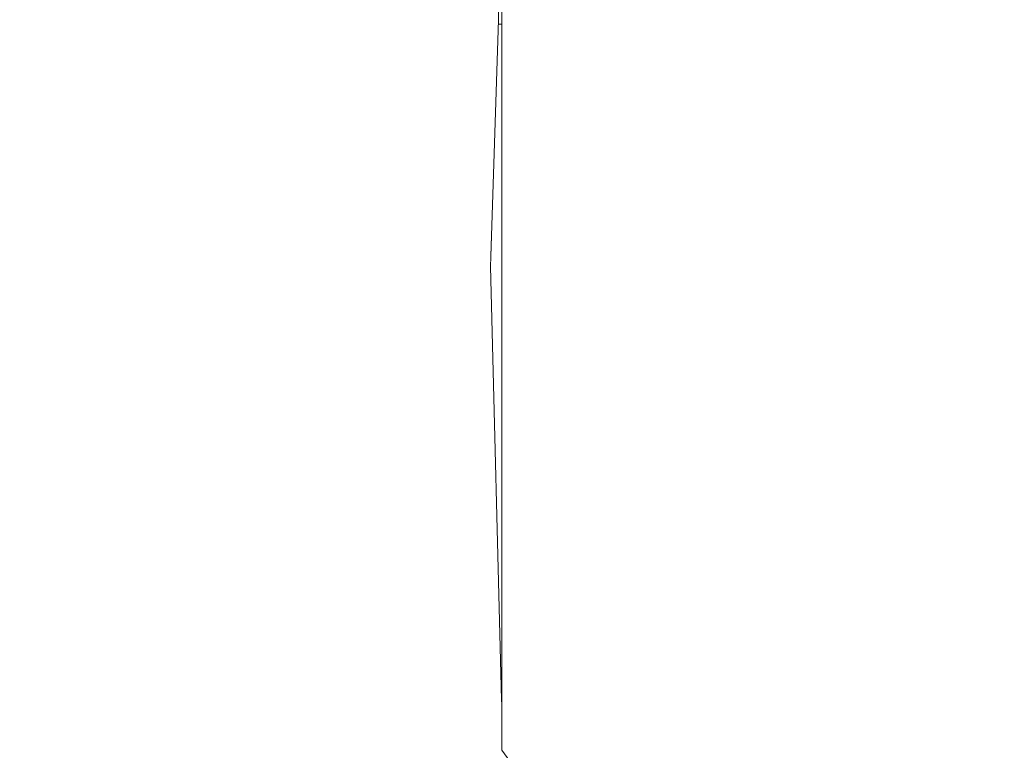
# Model space of a CAD drawing. Header units: millimetres. Extents: x -30280 to 309309, y -17460 to 4378.
# Tile 191 of 256: x 118549 to 118630, y -10801 to -10741. Entities that reach past the tile are written whole.
import ezdxf

# ---------------------------------------------------------------- set-up
doc = ezdxf.new("R2010")
doc.units = ezdxf.units.MM
doc.header["$MEASUREMENT"] = 0
doc.linetypes.add('Wipeout_Contour', pattern=[1000, 0, -1000])
doc.layers.add('P1_PLANTA PRIMERA_3_Nuevo_09_EI_Mobiliari general', color=7, linetype='Continuous')
doc.layers.add('P1_PLANTA PRIMERA_3_Nuevo_09_EI_Mobiliari general_Pluma_Nº__1', color=7, linetype='Continuous', lineweight=5)

msp = doc.modelspace()

# ---------------------------------------------------------------- wipeouts: each hides what was drawn before it
at = {"color": 254, "linetype": 'Wipeout_Contour', "lineweight": 0, "ltscale": 357219.711688}
msp.add_wipeout([(118588.289, -10741.05), (118588.591, -10716.05), (118588.3, -10740.687)], dxfattribs=at).dxf.layer = 'P1_PLANTA PRIMERA_3_Nuevo_09_EI_Mobiliari general'
at = {"color": 254, "linetype": 'Wipeout_Contour', "lineweight": 0, "ltscale": 3328831.755178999}
msp.add_wipeout([(118404.67, -10741.05), (117645.42, -10741.05), (117645.42, -11076.05), (118525.208, -11076.05), (118525.208, -11030.479), (118527.552, -11027.825), (118562.751, -11027.825), (118563.05, -11026.758), (118470.305, -11026.758), (118463.482, -11023.723), (118462.773, -11021.884), (118459.346, -11022.047), (118452.517, -11022.119), (118444.873, -11022.047), (118438.462, -11021.848), (118435.003, -11021.577), (118423.969, -10853.719), (118426.839, -10853.332), (118423.292, -10798.029), (118421.088, -10798.313), (118400.092, -10795.678), (118384.176, -10788.479), (118377.604, -10778.645), (118374.974, -10770.937), (118374.126, -10769.669), (118379.377, -10758.278), (118385.768, -10750.743), (118403.517, -10741.216)], dxfattribs=at).dxf.layer = 'P1_PLANTA PRIMERA_3_Nuevo_09_EI_Mobiliari general'
at = {"color": 254, "linetype": 'Wipeout_Contour', "lineweight": 0, "ltscale": 6090697.080901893}
msp.add_wipeout([(118589.212, -11027.931), (118639.448, -11029.671), (118664.152, -11037.586), (118671.283, -11038.478), (118673.744, -11040.659), (118678.617, -11042.22), (118717.211, -11042.22), (118725.816, -11032.662), (118775.153, -11034.371), (118773.162, -11076.05), (119759.211, -11076.05), (119759.211, -10741.05), (118986.326, -10741.05), (118986.247, -10743.617), (119013.336, -10748.448), (119030.929, -10757.924), (119037.304, -10770.868), (119030.752, -10783.813), (119013.029, -10793.289), (118988.884, -10796.757), (118986.669, -10796.438), (118988.935, -10821.774), (118990.456, -10834.946), (118991.78, -10846.322), (118993.016, -10862.864), (118993.704, -10876.221), (118994.025, -10892.716), (118993.454, -10904.992), (118992.689, -10916.954), (118991.245, -10930.133), (118989.595, -10940.406), (118987.786, -10946.912), (118984.051, -10954.751), (118980.952, -10960.477), (118984.968, -11021.577), (118980.366, -11022.047), (118973.537, -11022.119), (118965.893, -11022.047), (118961.249, -11021.903), (118960.547, -11023.723), (118953.724, -11026.758), (118823.445, -11026.758), (118819.752, -11028.382), (118816.115, -11026.758), (118814.878, -11026.758), (118813.269, -11028.961), (118807.686, -11031.577), (118806.173, -11032.576), (118799.078, -11029.847), (118797.834, -11026.758), (118591.88, -11026.758)], dxfattribs=at).dxf.layer = 'P1_PLANTA PRIMERA_3_Nuevo_09_EI_Mobiliari general'

# ---------------------------------------------------------------- next in the draw order: wipeouts: each hides what was drawn before it
at = {"color": 254, "linetype": 'Wipeout_Contour', "lineweight": 0, "ltscale": 357075.398238}
msp.add_wipeout([(118530.591, -10710.722), (118530.591, -10740.687), (118559.57, -10740.687)], dxfattribs=at).dxf.layer = 'P1_PLANTA PRIMERA_3_Nuevo_09_EI_Mobiliari general'
at = {"color": 254, "linetype": 'Wipeout_Contour', "lineweight": 0, "ltscale": 357885.214562}
msp.add_wipeout([(118912.784, -10710.722), (118606.518, -10756.055), (118912.784, -10756.055)], dxfattribs=at).dxf.layer = 'P1_PLANTA PRIMERA_3_Nuevo_09_EI_Mobiliari general'
at = {"color": 254, "linetype": 'Wipeout_Contour', "lineweight": 0, "ltscale": 357227.532698}
msp.add_wipeout([(118587.647, -10761.202), (118588.561, -10797.199), (118588.591, -10741.05)], dxfattribs=at).dxf.layer = 'P1_PLANTA PRIMERA_3_Nuevo_09_EI_Mobiliari general'

# ---------------------------------------------------------------- next in the draw order: wipeouts: each hides what was drawn before it
at = {"color": 254, "linetype": 'Wipeout_Contour', "lineweight": 0, "ltscale": 357100.473324}
msp.add_wipeout([(118559.57, -10740.687), (118559.57, -10710.722), (118530.591, -10710.722)], dxfattribs=at).dxf.layer = 'P1_PLANTA PRIMERA_3_Nuevo_09_EI_Mobiliari general'
at = {"color": 254, "linetype": 'Wipeout_Contour', "lineweight": 0, "ltscale": 357207.454107}
msp.add_wipeout([(118583.004, -10710.722), (118583.004, -10740.687), (118587.339, -10740.687)], dxfattribs=at).dxf.layer = 'P1_PLANTA PRIMERA_3_Nuevo_09_EI_Mobiliari general'
at = {"color": 254, "linetype": 'Wipeout_Contour', "lineweight": 0, "ltscale": 357577.017633}
msp.add_wipeout([(118606.518, -10756.055), (118912.784, -10710.722), (118606.518, -10710.722)], dxfattribs=at).dxf.layer = 'P1_PLANTA PRIMERA_3_Nuevo_09_EI_Mobiliari general'

# ---------------------------------------------------------------- next in the draw order: wipeouts: each hides what was drawn before it
at = {"color": 254, "linetype": 'Wipeout_Contour', "lineweight": 0, "ltscale": 357146.146982}
msp.add_wipeout([(118559.57, -10710.722), (118559.57, -10740.687), (118572.65, -10740.687)], dxfattribs=at).dxf.layer = 'P1_PLANTA PRIMERA_3_Nuevo_09_EI_Mobiliari general'
at = {"color": 254, "linetype": 'Wipeout_Contour', "lineweight": 0, "ltscale": 357207.986332}
msp.add_wipeout([(118587.339, -10740.687), (118587.339, -10710.722), (118583.004, -10710.722)], dxfattribs=at).dxf.layer = 'P1_PLANTA PRIMERA_3_Nuevo_09_EI_Mobiliari general'
at = {"color": 254, "linetype": 'Wipeout_Contour', "lineweight": 0, "ltscale": 357262.947798}
msp.add_wipeout([(118606.518, -10710.722), (118594.246, -10756.055), (118606.518, -10756.055)], dxfattribs=at).dxf.layer = 'P1_PLANTA PRIMERA_3_Nuevo_09_EI_Mobiliari general'
at = {"color": 254, "linetype": 'Wipeout_Contour', "lineweight": 0, "ltscale": 357081.213025}
msp.add_wipeout([(118530.591, -10740.687), (118529.881, -10765.428), (118558.844, -10766.566)], dxfattribs=at).dxf.layer = 'P1_PLANTA PRIMERA_3_Nuevo_09_EI_Mobiliari general'

# ---------------------------------------------------------------- next in the draw order: wipeouts: each hides what was drawn before it
at = {"color": 254, "linetype": 'Wipeout_Contour', "lineweight": 0, "ltscale": 357155.387753}
msp.add_wipeout([(118572.65, -10740.687), (118572.65, -10710.722), (118559.57, -10710.722)], dxfattribs=at).dxf.layer = 'P1_PLANTA PRIMERA_3_Nuevo_09_EI_Mobiliari general'
at = {"color": 254, "linetype": 'Wipeout_Contour', "lineweight": 0, "ltscale": 357247.545317}
msp.add_wipeout([(118594.246, -10756.055), (118606.518, -10710.722), (118594.246, -10710.722)], dxfattribs=at).dxf.layer = 'P1_PLANTA PRIMERA_3_Nuevo_09_EI_Mobiliari general'

# ---------------------------------------------------------------- next in the draw order: wipeouts: each hides what was drawn before it
at = {"color": 254, "linetype": 'Wipeout_Contour', "lineweight": 0, "ltscale": 357232.871638}
msp.add_wipeout([(118594.246, -10710.722), (118588.591, -10756.055), (118594.246, -10756.055)], dxfattribs=at).dxf.layer = 'P1_PLANTA PRIMERA_3_Nuevo_09_EI_Mobiliari general'
at = {"color": 254, "linetype": 'Wipeout_Contour', "lineweight": 0, "ltscale": 357107.513184}
msp.add_wipeout([(118558.844, -10766.566), (118559.57, -10740.687), (118530.591, -10740.687)], dxfattribs=at).dxf.layer = 'P1_PLANTA PRIMERA_3_Nuevo_09_EI_Mobiliari general'
at = {"color": 254, "linetype": 'Wipeout_Contour', "lineweight": 0, "ltscale": 357895.433297}
msp.add_wipeout([(118912.784, -10756.055), (118606.518, -10790.055), (118912.784, -10790.055)], dxfattribs=at).dxf.layer = 'P1_PLANTA PRIMERA_3_Nuevo_09_EI_Mobiliari general'

# ---------------------------------------------------------------- next in the draw order: wipeouts: each hides what was drawn before it
at = {"color": 254, "linetype": 'Wipeout_Contour', "lineweight": 0, "ltscale": 357224.059548}
msp.add_wipeout([(118588.591, -10756.055), (118594.246, -10710.722), (118588.591, -10710.722)], dxfattribs=at).dxf.layer = 'P1_PLANTA PRIMERA_3_Nuevo_09_EI_Mobiliari general'
at = {"color": 254, "linetype": 'Wipeout_Contour', "lineweight": 0, "ltscale": 357152.028919}
msp.add_wipeout([(118559.57, -10740.687), (118558.844, -10766.566), (118571.923, -10766.674)], dxfattribs=at).dxf.layer = 'P1_PLANTA PRIMERA_3_Nuevo_09_EI_Mobiliari general'
at = {"color": 254, "linetype": 'Wipeout_Contour', "lineweight": 0, "ltscale": 357588.25407}
msp.add_wipeout([(118606.518, -10790.055), (118912.784, -10756.055), (118606.518, -10756.055)], dxfattribs=at).dxf.layer = 'P1_PLANTA PRIMERA_3_Nuevo_09_EI_Mobiliari general'

# ---------------------------------------------------------------- next in the draw order: wipeouts: each hides what was drawn before it
at = {"color": 254, "linetype": 'Wipeout_Contour', "lineweight": 0, "ltscale": 357214.218267}
msp.add_wipeout([(118587.339, -10710.722), (118588.3, -10740.687), (118588.3, -10710.722)], dxfattribs=at).dxf.layer = 'P1_PLANTA PRIMERA_3_Nuevo_09_EI_Mobiliari general'
at = {"color": 254, "linetype": 'Wipeout_Contour', "lineweight": 0, "ltscale": 357162.465204}
msp.add_wipeout([(118571.923, -10766.674), (118572.65, -10740.687), (118559.57, -10740.687)], dxfattribs=at).dxf.layer = 'P1_PLANTA PRIMERA_3_Nuevo_09_EI_Mobiliari general'
at = {"color": 254, "linetype": 'Wipeout_Contour', "lineweight": 0, "ltscale": 357273.185143}
msp.add_wipeout([(118606.518, -10756.055), (118594.246, -10790.055), (118606.518, -10790.055)], dxfattribs=at).dxf.layer = 'P1_PLANTA PRIMERA_3_Nuevo_09_EI_Mobiliari general'

# ---------------------------------------------------------------- next in the draw order: wipeouts: each hides what was drawn before it
at = {"color": 254, "linetype": 'Wipeout_Contour', "lineweight": 0, "ltscale": 357188.354248}
msp.add_wipeout([(118572.65, -10740.687), (118571.923, -10766.674), (118582.283, -10766.263)], dxfattribs=at).dxf.layer = 'P1_PLANTA PRIMERA_3_Nuevo_09_EI_Mobiliari general'
at = {"color": 254, "linetype": 'Wipeout_Contour', "lineweight": 0, "ltscale": 357258.792927}
msp.add_wipeout([(118594.246, -10790.055), (118606.518, -10756.055), (118594.246, -10756.055)], dxfattribs=at).dxf.layer = 'P1_PLANTA PRIMERA_3_Nuevo_09_EI_Mobiliari general'
at = {"color": 254, "linetype": 'Wipeout_Contour', "lineweight": 0, "ltscale": 357088.670518}
msp.add_wipeout([(118529.881, -10765.428), (118530.713, -10790.627), (118559.654, -10788.858)], dxfattribs=at).dxf.layer = 'P1_PLANTA PRIMERA_3_Nuevo_09_EI_Mobiliari general'

# ---------------------------------------------------------------- next in the draw order: wipeouts: each hides what was drawn before it
at = {"color": 254, "linetype": 'Wipeout_Contour', "lineweight": 0, "ltscale": 357196.098097}
msp.add_wipeout([(118583.004, -10740.687), (118572.65, -10740.687), (118582.283, -10766.263)], dxfattribs=at).dxf.layer = 'P1_PLANTA PRIMERA_3_Nuevo_09_EI_Mobiliari general'
at = {"color": 254, "linetype": 'Wipeout_Contour', "lineweight": 0, "ltscale": 357243.109864}
msp.add_wipeout([(118594.246, -10756.055), (118588.591, -10790.055), (118594.246, -10790.055)], dxfattribs=at).dxf.layer = 'P1_PLANTA PRIMERA_3_Nuevo_09_EI_Mobiliari general'
at = {"color": 254, "linetype": 'Wipeout_Contour', "lineweight": 0, "ltscale": 357113.487097}
msp.add_wipeout([(118559.654, -10788.858), (118558.844, -10766.566), (118529.881, -10765.428)], dxfattribs=at).dxf.layer = 'P1_PLANTA PRIMERA_3_Nuevo_09_EI_Mobiliari general'
at = {"color": 254, "linetype": 'Wipeout_Contour', "lineweight": 0, "ltscale": 357900.553136}
msp.add_wipeout([(118912.784, -10790.055), (118606.518, -10801.388), (118912.784, -10801.388)], dxfattribs=at).dxf.layer = 'P1_PLANTA PRIMERA_3_Nuevo_09_EI_Mobiliari general'
at = {"color": 254, "linetype": 'Wipeout_Contour', "lineweight": 0, "ltscale": 357099.061171}
msp.add_wipeout([(118530.713, -10790.627), (118532.678, -10811.456), (118561.458, -10807.423)], dxfattribs=at).dxf.layer = 'P1_PLANTA PRIMERA_3_Nuevo_09_EI_Mobiliari general'

# ---------------------------------------------------------------- next in the draw order: wipeouts: each hides what was drawn before it
at = {"color": 254, "linetype": 'Wipeout_Contour', "lineweight": 0, "ltscale": 357213.105683}
msp.add_wipeout([(118583.004, -10740.687), (118582.283, -10766.263), (118586.628, -10765.462)], dxfattribs=at).dxf.layer = 'P1_PLANTA PRIMERA_3_Nuevo_09_EI_Mobiliari general'
at = {"color": 254, "linetype": 'Wipeout_Contour', "lineweight": 0, "ltscale": 357235.307916}
msp.add_wipeout([(118588.591, -10790.055), (118594.246, -10756.055), (118588.591, -10756.055)], dxfattribs=at).dxf.layer = 'P1_PLANTA PRIMERA_3_Nuevo_09_EI_Mobiliari general'
at = {"color": 254, "linetype": 'Wipeout_Contour', "lineweight": 0, "ltscale": 357159.262859}
msp.add_wipeout([(118558.844, -10766.566), (118559.654, -10788.858), (118572.73, -10788.689)], dxfattribs=at).dxf.layer = 'P1_PLANTA PRIMERA_3_Nuevo_09_EI_Mobiliari general'
at = {"color": 254, "linetype": 'Wipeout_Contour', "lineweight": 0, "ltscale": 357595.42455}
msp.add_wipeout([(118606.518, -10801.388), (118912.784, -10790.055), (118606.518, -10790.055)], dxfattribs=at).dxf.layer = 'P1_PLANTA PRIMERA_3_Nuevo_09_EI_Mobiliari general'

# ---------------------------------------------------------------- next in the draw order: wipeouts: each hides what was drawn before it
at = {"color": 254, "linetype": 'Wipeout_Contour', "lineweight": 0, "ltscale": 357215.077339}
msp.add_wipeout([(118586.628, -10765.462), (118587.339, -10740.687), (118583.004, -10740.687)], dxfattribs=at).dxf.layer = 'P1_PLANTA PRIMERA_3_Nuevo_09_EI_Mobiliari general'
at = {"color": 254, "linetype": 'Wipeout_Contour', "lineweight": 0, "ltscale": 357168.503165}
msp.add_wipeout([(118572.73, -10788.689), (118571.923, -10766.674), (118558.844, -10766.566)], dxfattribs=at).dxf.layer = 'P1_PLANTA PRIMERA_3_Nuevo_09_EI_Mobiliari general'
at = {"color": 254, "linetype": 'Wipeout_Contour', "lineweight": 0, "ltscale": 357278.315569}
msp.add_wipeout([(118606.518, -10790.055), (118594.246, -10801.388), (118606.518, -10801.388)], dxfattribs=at).dxf.layer = 'P1_PLANTA PRIMERA_3_Nuevo_09_EI_Mobiliari general'
at = {"color": 254, "linetype": 'Wipeout_Contour', "lineweight": 0, "ltscale": 357903.694985}
msp.add_wipeout([(118912.784, -10801.388), (118620.973, -10822.188), (118896.612, -10822.188)], dxfattribs=at).dxf.layer = 'P1_PLANTA PRIMERA_3_Nuevo_09_EI_Mobiliari general'

# ---------------------------------------------------------------- next in the draw order: wipeouts: each hides what was drawn before it
at = {"color": 254, "linetype": 'Wipeout_Contour', "lineweight": 0, "ltscale": 357221.766467}
msp.add_wipeout([(118587.339, -10740.687), (118586.628, -10765.462), (118587.647, -10761.202)], dxfattribs=at).dxf.layer = 'P1_PLANTA PRIMERA_3_Nuevo_09_EI_Mobiliari general'
at = {"color": 254, "linetype": 'Wipeout_Contour', "lineweight": 0, "ltscale": 357195.671744}
msp.add_wipeout([(118583.098, -10789.329), (118571.923, -10766.674), (118572.73, -10788.689)], dxfattribs=at).dxf.layer = 'P1_PLANTA PRIMERA_3_Nuevo_09_EI_Mobiliari general'
at = {"color": 254, "linetype": 'Wipeout_Contour', "lineweight": 0, "ltscale": 357122.93755}
msp.add_wipeout([(118561.458, -10807.423), (118559.654, -10788.858), (118530.713, -10790.627)], dxfattribs=at).dxf.layer = 'P1_PLANTA PRIMERA_3_Nuevo_09_EI_Mobiliari general'
at = {"color": 254, "linetype": 'Wipeout_Contour', "lineweight": 0, "ltscale": 357265.971684}
msp.add_wipeout([(118594.246, -10801.388), (118606.518, -10790.055), (118594.246, -10790.055)], dxfattribs=at).dxf.layer = 'P1_PLANTA PRIMERA_3_Nuevo_09_EI_Mobiliari general'

# ---------------------------------------------------------------- next in the draw order: wipeouts: each hides what was drawn before it
at = {"color": 254, "linetype": 'Wipeout_Contour', "lineweight": 0, "ltscale": 357221.495041}
msp.add_wipeout([(118587.339, -10740.687), (118587.647, -10761.202), (118588.3, -10740.687)], dxfattribs=at).dxf.layer = 'P1_PLANTA PRIMERA_3_Nuevo_09_EI_Mobiliari general'
at = {"color": 254, "linetype": 'Wipeout_Contour', "lineweight": 0, "ltscale": 357202.217199}
msp.add_wipeout([(118582.283, -10766.263), (118571.923, -10766.674), (118583.098, -10789.329)], dxfattribs=at).dxf.layer = 'P1_PLANTA PRIMERA_3_Nuevo_09_EI_Mobiliari general'
at = {"color": 254, "linetype": 'Wipeout_Contour', "lineweight": 0, "ltscale": 357248.240759}
msp.add_wipeout([(118594.246, -10790.055), (118588.591, -10801.388), (118594.246, -10801.388)], dxfattribs=at).dxf.layer = 'P1_PLANTA PRIMERA_3_Nuevo_09_EI_Mobiliari general'
at = {"color": 254, "linetype": 'Wipeout_Contour', "lineweight": 0, "ltscale": 357613.712949}
msp.add_wipeout([(118620.973, -10822.188), (118912.784, -10801.388), (118606.518, -10801.388)], dxfattribs=at).dxf.layer = 'P1_PLANTA PRIMERA_3_Nuevo_09_EI_Mobiliari general'

# ---------------------------------------------------------------- next in the draw order: linework, layer by layer
at = {"layer": 'P1_PLANTA PRIMERA_3_Nuevo_09_EI_Mobiliari general_Pluma_Nº__1', "color": 7, "linetype": 'Continuous', "lineweight": 5}
for p, q in [((118588.3, -10710.723), (118588.3, -10740.687)), ((118588.592, -10710.723), (118588.592, -10756.055)), ((118588.591, -10741.05), (118588.289, -10741.05))]:
    msp.add_line(p, q, dxfattribs=at)

# ---------------------------------------------------------------- next in the draw order: wipeouts: each hides what was drawn before it
at = {"color": 254, "linetype": 'Wipeout_Contour', "lineweight": 0, "ltscale": 357220.704753}
msp.add_wipeout([(118582.283, -10766.263), (118583.098, -10789.329), (118587.46, -10790.575)], dxfattribs=at).dxf.layer = 'P1_PLANTA PRIMERA_3_Nuevo_09_EI_Mobiliari general'
at = {"color": 254, "linetype": 'Wipeout_Contour', "lineweight": 0, "ltscale": 357168.947775}
msp.add_wipeout([(118559.654, -10788.858), (118561.458, -10807.423), (118574.518, -10807.037)], dxfattribs=at).dxf.layer = 'P1_PLANTA PRIMERA_3_Nuevo_09_EI_Mobiliari general'
at = {"color": 254, "linetype": 'Wipeout_Contour', "lineweight": 0, "ltscale": 357242.487183}
msp.add_wipeout([(118588.591, -10801.388), (118594.246, -10790.055), (118588.591, -10790.055)], dxfattribs=at).dxf.layer = 'P1_PLANTA PRIMERA_3_Nuevo_09_EI_Mobiliari general'
at = {"color": 254, "linetype": 'Wipeout_Contour', "lineweight": 0, "ltscale": 357313.930983}
msp.add_wipeout([(118606.518, -10801.388), (118609.931, -10822.594), (118620.973, -10822.188)], dxfattribs=at).dxf.layer = 'P1_PLANTA PRIMERA_3_Nuevo_09_EI_Mobiliari general'

# ---------------------------------------------------------------- next in the draw order: wipeouts: each hides what was drawn before it
at = {"color": 254, "linetype": 'Wipeout_Contour', "lineweight": 0, "ltscale": 357221.298115}
msp.add_wipeout([(118587.46, -10790.575), (118586.628, -10765.462), (118582.283, -10766.263)], dxfattribs=at).dxf.layer = 'P1_PLANTA PRIMERA_3_Nuevo_09_EI_Mobiliari general'
at = {"color": 254, "linetype": 'Wipeout_Contour', "lineweight": 0, "ltscale": 357177.63182}
msp.add_wipeout([(118574.518, -10807.037), (118572.73, -10788.689), (118559.654, -10788.858)], dxfattribs=at).dxf.layer = 'P1_PLANTA PRIMERA_3_Nuevo_09_EI_Mobiliari general'
at = {"color": 254, "linetype": 'Wipeout_Contour', "lineweight": 0, "ltscale": 357284.79273}
msp.add_wipeout([(118609.931, -10822.594), (118606.518, -10801.388), (118594.246, -10801.388)], dxfattribs=at).dxf.layer = 'P1_PLANTA PRIMERA_3_Nuevo_09_EI_Mobiliari general'

# ---------------------------------------------------------------- next in the draw order: wipeouts: each hides what was drawn before it
at = {"color": 254, "linetype": 'Wipeout_Contour', "lineweight": 0, "ltscale": 357230.828568}
msp.add_wipeout([(118588.561, -10797.199), (118586.628, -10765.462), (118587.46, -10790.575)], dxfattribs=at).dxf.layer = 'P1_PLANTA PRIMERA_3_Nuevo_09_EI_Mobiliari general'
at = {"color": 254, "linetype": 'Wipeout_Contour', "lineweight": 0, "ltscale": 357205.412665}
msp.add_wipeout([(118584.945, -10808.496), (118572.73, -10788.689), (118574.518, -10807.037)], dxfattribs=at).dxf.layer = 'P1_PLANTA PRIMERA_3_Nuevo_09_EI_Mobiliari general'
at = {"color": 254, "linetype": 'Wipeout_Contour', "lineweight": 0, "ltscale": 357285.293855}
msp.add_wipeout([(118594.246, -10801.388), (118604.846, -10823.111), (118609.931, -10822.594)], dxfattribs=at).dxf.layer = 'P1_PLANTA PRIMERA_3_Nuevo_09_EI_Mobiliari general'

# ---------------------------------------------------------------- next in the draw order: wipeouts: each hides what was drawn before it
at = {"color": 254, "linetype": 'Wipeout_Contour', "lineweight": 0, "ltscale": 357228.199731}
msp.add_wipeout([(118587.647, -10761.202), (118586.628, -10765.462), (118588.561, -10797.199)], dxfattribs=at).dxf.layer = 'P1_PLANTA PRIMERA_3_Nuevo_09_EI_Mobiliari general'
at = {"color": 254, "linetype": 'Wipeout_Contour', "lineweight": 0, "ltscale": 357211.571014}
msp.add_wipeout([(118583.098, -10789.329), (118572.73, -10788.689), (118584.945, -10808.496)], dxfattribs=at).dxf.layer = 'P1_PLANTA PRIMERA_3_Nuevo_09_EI_Mobiliari general'
at = {"color": 254, "linetype": 'Wipeout_Contour', "lineweight": 0, "ltscale": 357262.354856}
msp.add_wipeout([(118604.846, -10823.111), (118594.246, -10801.388), (118588.591, -10801.388)], dxfattribs=at).dxf.layer = 'P1_PLANTA PRIMERA_3_Nuevo_09_EI_Mobiliari general'

# ---------------------------------------------------------------- next in the draw order: linework, layer by layer
at = {"layer": 'P1_PLANTA PRIMERA_3_Nuevo_09_EI_Mobiliari general_Pluma_Nº__1', "color": 7, "linetype": 'Continuous', "lineweight": 5}
msp.add_line((118588.3, -10740.687), (118587.648, -10761.202), dxfattribs=at)

# ---------------------------------------------------------------- next in the draw order: wipeouts: each hides what was drawn before it
at = {"color": 254, "linetype": 'Wipeout_Contour', "lineweight": 0, "ltscale": 357230.876877}
msp.add_wipeout([(118583.098, -10789.329), (118584.945, -10808.496), (118589.42, -10811.336)], dxfattribs=at).dxf.layer = 'P1_PLANTA PRIMERA_3_Nuevo_09_EI_Mobiliari general'

# ---------------------------------------------------------------- next in the draw order: wipeouts: each hides what was drawn before it
at = {"color": 254, "linetype": 'Wipeout_Contour', "lineweight": 0, "ltscale": 357231.286133}
msp.add_wipeout([(118589.42, -10811.336), (118587.46, -10790.575), (118583.098, -10789.329)], dxfattribs=at).dxf.layer = 'P1_PLANTA PRIMERA_3_Nuevo_09_EI_Mobiliari general'

# ---------------------------------------------------------------- next in the draw order: linework, layer by layer
at = {"layer": 'P1_PLANTA PRIMERA_3_Nuevo_09_EI_Mobiliari general_Pluma_Nº__1', "color": 7, "linetype": 'Continuous', "lineweight": 5}
msp.add_line((118588.592, -10756.055), (118588.592, -10790.055), dxfattribs=at)

# ---------------------------------------------------------------- next in the draw order: wipeouts: each hides what was drawn before it
at = {"color": 254, "linetype": 'Wipeout_Contour', "lineweight": 0, "ltscale": 357242.189522}
msp.add_wipeout([(118590.802, -10823.233), (118587.46, -10790.575), (118589.42, -10811.336)], dxfattribs=at).dxf.layer = 'P1_PLANTA PRIMERA_3_Nuevo_09_EI_Mobiliari general'

# ---------------------------------------------------------------- next in the draw order: wipeouts: each hides what was drawn before it
at = {"color": 254, "linetype": 'Wipeout_Contour', "lineweight": 0, "ltscale": 595403.914821}
msp.add_wipeout([(118587.46, -10790.575), (118590.802, -10823.233), (118590.991, -10824.865), (118588.976, -10801.916), (118588.591, -10797.542)], dxfattribs=at).dxf.layer = 'P1_PLANTA PRIMERA_3_Nuevo_09_EI_Mobiliari general'

# ---------------------------------------------------------------- next in the draw order: linework, layer by layer
at = {"layer": 'P1_PLANTA PRIMERA_3_Nuevo_09_EI_Mobiliari general_Pluma_Nº__1', "color": 7, "linetype": 'Continuous', "lineweight": 5}
for p, q in [((118587.648, -10761.202), (118588.561, -10797.199)), ((118588.592, -10790.055), (118588.592, -10801.388)), ((118588.561, -10797.199), (118588.591, -10797.542)), ((118588.592, -10801.388), (118605.843, -10825.081))]:
    msp.add_line(p, q, dxfattribs=at)

doc.saveas('drawing.dxf')
